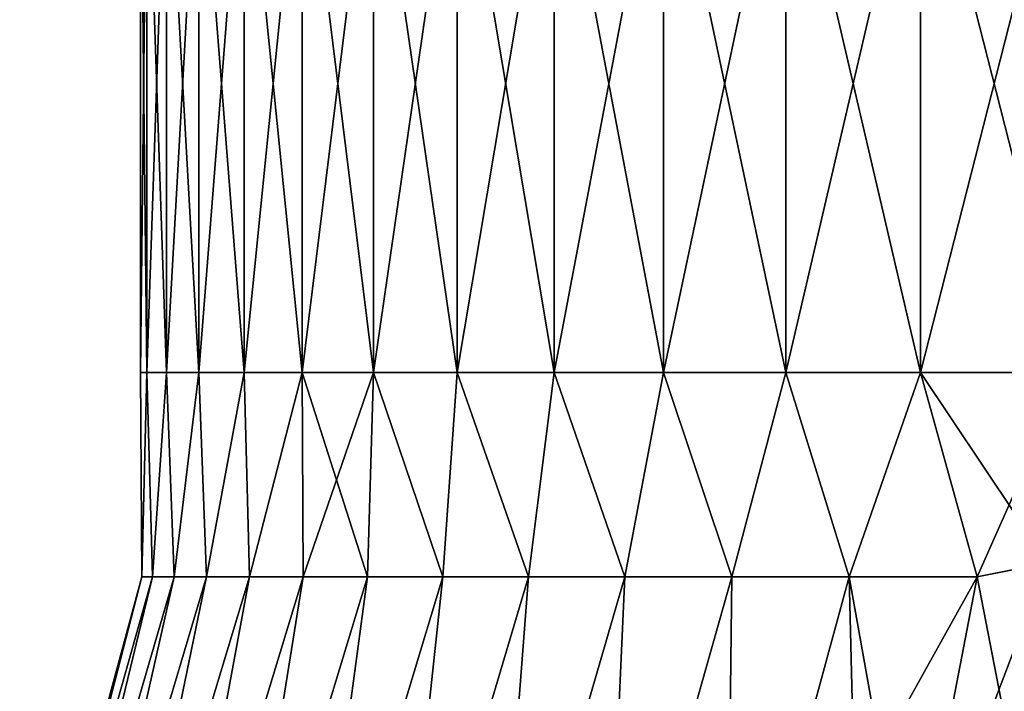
# Model space of a CAD drawing. Header units: inches. Extents: x -4.75 to 4.5, y 0 to 1.88.
# Tile 24 of 256: x -3.58 to -3.44, y 1.36 to 1.45. Entities that reach past the tile are written whole.
import ezdxf

# ---------------------------------------------------------------- set-up
doc = ezdxf.new("R2010")
doc.units = ezdxf.units.IN
doc.header["$LTSCALE"] = 101.851852
doc.header["$MEASUREMENT"] = 0
for name, color, linetype in [('12', 7, 'CONTINUOUS'), ('130', 7, 'CONTINUOUS'), ('145', 7, 'CONTINUOUS'), ('146', 7, 'CONTINUOUS')]:
    doc.layers.add(name, color=color, linetype=linetype)

msp = doc.modelspace()

# ---------------------------------------------------------------- linework, layer by layer
at = {"layer": '12', "color": 13, "linetype": 'Continuous', "true_color": 0xd67263}
for points in [[(-3.5616, 1.40326, -0.07992), (-3.5625, 1.40326), (-3.5616, 1.48334, -0.07992), (-3.5616, 1.40326, -0.07992)], [(-3.5625, 1.40326), (-3.5616, 1.40326, 0.07992), (-3.5625, 1.48334), (-3.5625, 1.40326)], [(-3.5625, 1.40326), (-3.5625, 1.48334), (-3.5616, 1.48334, -0.07992), (-3.5625, 1.40326)], [(-3.5616, 1.40326, 0.07992), (-3.5616, 1.48334, 0.07992), (-3.5625, 1.48334), (-3.5616, 1.40326, 0.07992)], [(-3.55891, 1.40326, -0.1598), (-3.5616, 1.40326, -0.07992), (-3.55891, 1.48334, -0.1598), (-3.55891, 1.40326, -0.1598)], [(-3.5616, 1.40326, -0.07992), (-3.5616, 1.48334, -0.07992), (-3.55891, 1.48334, -0.1598), (-3.5616, 1.40326, -0.07992)], [(-3.5616, 1.40326, 0.07992), (-3.55891, 1.40326, 0.1598), (-3.5616, 1.48334, 0.07992), (-3.5616, 1.40326, 0.07992)], [(-3.55891, 1.40326, 0.1598), (-3.55891, 1.48334, 0.1598), (-3.5616, 1.48334, 0.07992), (-3.55891, 1.40326, 0.1598)], [(-3.55443, 1.40326, -0.23961), (-3.55891, 1.40326, -0.1598), (-3.55443, 1.48334, -0.23961), (-3.55443, 1.40326, -0.23961)], [(-3.55891, 1.40326, -0.1598), (-3.55891, 1.48334, -0.1598), (-3.55443, 1.48334, -0.23961), (-3.55891, 1.40326, -0.1598)], [(-3.55891, 1.40326, 0.1598), (-3.55443, 1.40326, 0.23961), (-3.55891, 1.48334, 0.1598), (-3.55891, 1.40326, 0.1598)], [(-3.55443, 1.40326, 0.23961), (-3.55443, 1.48334, 0.23961), (-3.55891, 1.48334, 0.1598), (-3.55443, 1.40326, 0.23961)], [(-3.54816, 1.40326, -0.31929), (-3.55443, 1.40326, -0.23961), (-3.54816, 1.48334, -0.31929), (-3.54816, 1.40326, -0.31929)], [(-3.55443, 1.40326, -0.23961), (-3.55443, 1.48334, -0.23961), (-3.54816, 1.48334, -0.31929), (-3.55443, 1.40326, -0.23961)], [(-3.55443, 1.40326, 0.23961), (-3.54816, 1.40326, 0.31929), (-3.55443, 1.48334, 0.23961), (-3.55443, 1.40326, 0.23961)], [(-3.54816, 1.40326, 0.31929), (-3.54816, 1.48334, 0.31929), (-3.55443, 1.48334, 0.23961), (-3.54816, 1.40326, 0.31929)], [(-3.54011, 1.40326, -0.39881), (-3.54816, 1.40326, -0.31929), (-3.54011, 1.48334, -0.39881), (-3.54011, 1.40326, -0.39881)], [(-3.54816, 1.40326, -0.31929), (-3.54816, 1.48334, -0.31929), (-3.54011, 1.48334, -0.39881), (-3.54816, 1.40326, -0.31929)], [(-3.54816, 1.40326, 0.31929), (-3.54011, 1.40326, 0.39881), (-3.54816, 1.48334, 0.31929), (-3.54816, 1.40326, 0.31929)], [(-3.54011, 1.40326, 0.39881), (-3.54011, 1.48334, 0.39881), (-3.54816, 1.48334, 0.31929), (-3.54011, 1.40326, 0.39881)], [(-3.53027, 1.40326, -0.47813), (-3.54011, 1.40326, -0.39881), (-3.53027, 1.48334, -0.47813), (-3.53027, 1.40326, -0.47813)], [(-3.54011, 1.40326, -0.39881), (-3.54011, 1.48334, -0.39881), (-3.53027, 1.48334, -0.47813), (-3.54011, 1.40326, -0.39881)], [(-3.54011, 1.40326, 0.39881), (-3.53027, 1.40326, 0.47813), (-3.54011, 1.48334, 0.39881), (-3.54011, 1.40326, 0.39881)], [(-3.53027, 1.40326, 0.47813), (-3.53027, 1.48334, 0.47813), (-3.54011, 1.48334, 0.39881), (-3.53027, 1.40326, 0.47813)], [(-3.51865, 1.40326, -0.55721), (-3.53027, 1.40326, -0.47813), (-3.51865, 1.48334, -0.55721), (-3.51865, 1.40326, -0.55721)], [(-3.53027, 1.40326, -0.47813), (-3.53027, 1.48334, -0.47813), (-3.51865, 1.48334, -0.55721), (-3.53027, 1.40326, -0.47813)], [(-3.53027, 1.40326, 0.47813), (-3.51865, 1.40326, 0.55721), (-3.53027, 1.48334, 0.47813), (-3.53027, 1.40326, 0.47813)], [(-3.51865, 1.40326, 0.55721), (-3.51865, 1.48334, 0.55721), (-3.53027, 1.48334, 0.47813), (-3.51865, 1.40326, 0.55721)], [(-3.50527, 1.40326, -0.636), (-3.51865, 1.40326, -0.55721), (-3.50527, 1.48334, -0.636), (-3.50527, 1.40326, -0.636)], [(-3.51865, 1.40326, -0.55721), (-3.51865, 1.48334, -0.55721), (-3.50527, 1.48334, -0.636), (-3.51865, 1.40326, -0.55721)], [(-3.51865, 1.40326, 0.55721), (-3.50527, 1.40326, 0.636), (-3.51865, 1.48334, 0.55721), (-3.51865, 1.40326, 0.55721)], [(-3.50527, 1.40326, 0.636), (-3.50527, 1.48334, 0.636), (-3.51865, 1.48334, 0.55721), (-3.50527, 1.40326, 0.636)], [(-3.49012, 1.40326, -0.71448), (-3.50527, 1.40326, -0.636), (-3.49012, 1.48334, -0.71448), (-3.49012, 1.40326, -0.71448)], [(-3.50527, 1.40326, -0.636), (-3.50527, 1.48334, -0.636), (-3.49012, 1.48334, -0.71448), (-3.50527, 1.40326, -0.636)], [(-3.50527, 1.40326, 0.636), (-3.49012, 1.40326, 0.71448), (-3.50527, 1.48334, 0.636), (-3.50527, 1.40326, 0.636)], [(-3.49012, 1.40326, 0.71448), (-3.49012, 1.48334, 0.71448), (-3.50527, 1.48334, 0.636), (-3.49012, 1.40326, 0.71448)], [(-3.47321, 1.40326, -0.7926), (-3.49012, 1.40326, -0.71448), (-3.47321, 1.48334, -0.7926), (-3.47321, 1.40326, -0.7926)], [(-3.49012, 1.40326, -0.71448), (-3.49012, 1.48334, -0.71448), (-3.47321, 1.48334, -0.7926), (-3.49012, 1.40326, -0.71448)], [(-3.49012, 1.40326, 0.71448), (-3.47321, 1.40326, 0.7926), (-3.49012, 1.48334, 0.71448), (-3.49012, 1.40326, 0.71448)], [(-3.47321, 1.40326, 0.7926), (-3.47321, 1.48334, 0.7926), (-3.49012, 1.48334, 0.71448), (-3.47321, 1.40326, 0.7926)], [(-3.45455, 1.40326, -0.87032), (-3.47321, 1.40326, -0.7926), (-3.45455, 1.48334, -0.87032), (-3.45455, 1.40326, -0.87032)], [(-3.47321, 1.40326, -0.7926), (-3.47321, 1.48334, -0.7926), (-3.45455, 1.48334, -0.87032), (-3.47321, 1.40326, -0.7926)], [(-3.47321, 1.40326, 0.7926), (-3.45455, 1.40326, 0.87032), (-3.47321, 1.48334, 0.7926), (-3.47321, 1.40326, 0.7926)], [(-3.45455, 1.40326, 0.87032), (-3.45455, 1.48334, 0.87032), (-3.47321, 1.48334, 0.7926), (-3.45455, 1.40326, 0.87032)], [(-3.43416, 1.40326, -0.9476), (-3.45455, 1.40326, -0.87032), (-3.43416, 1.48334, -0.9476), (-3.43416, 1.40326, -0.9476)], [(-3.45455, 1.40326, -0.87032), (-3.45455, 1.48334, -0.87032), (-3.43416, 1.48334, -0.9476), (-3.45455, 1.40326, -0.87032)], [(-3.45455, 1.40326, 0.87032), (-3.43416, 1.40326, 0.9476), (-3.45455, 1.48334, 0.87032), (-3.45455, 1.40326, 0.87032)], [(-3.43416, 1.40326, 0.9476), (-3.43416, 1.48334, 0.9476), (-3.45455, 1.48334, 0.87032), (-3.43416, 1.40326, 0.9476)], [(-3.5625, 1.40326), (-3.5616, 1.40326, -0.07992), (-3.56231, 1.375, -0.03643), (-3.5625, 1.40326)], [(-3.5616, 1.40326, 0.07992), (-3.5625, 1.40326), (-3.56231, 1.375, 0.03643), (-3.5616, 1.40326, 0.07992)], [(-3.56231, 1.375, 0.03643), (-3.5625, 1.40326), (-3.56231, 1.375, -0.03643), (-3.56231, 1.375, 0.03643)], [(-3.56231, 1.375, -0.03643), (-3.5616, 1.40326, -0.07992), (-3.56082, 1.375, -0.10927), (-3.56231, 1.375, -0.03643)], [(-3.56082, 1.375, 0.10927), (-3.5616, 1.40326, 0.07992), (-3.56231, 1.375, 0.03643), (-3.56082, 1.375, 0.10927)], [(-3.5616, 1.40326, -0.07992), (-3.55891, 1.40326, -0.1598), (-3.56082, 1.375, -0.10927), (-3.5616, 1.40326, -0.07992)], [(-3.55891, 1.40326, 0.1598), (-3.5616, 1.40326, 0.07992), (-3.56082, 1.375, 0.10927), (-3.55891, 1.40326, 0.1598)], [(-3.56082, 1.375, -0.10927), (-3.55891, 1.40326, -0.1598), (-3.55784, 1.375, -0.18207), (-3.56082, 1.375, -0.10927)], [(-3.55784, 1.375, 0.18207), (-3.55891, 1.40326, 0.1598), (-3.56082, 1.375, 0.10927), (-3.55784, 1.375, 0.18207)], [(-3.55891, 1.40326, -0.1598), (-3.55443, 1.40326, -0.23961), (-3.55784, 1.375, -0.18207), (-3.55891, 1.40326, -0.1598)], [(-3.55443, 1.40326, 0.23961), (-3.55891, 1.40326, 0.1598), (-3.55784, 1.375, 0.18207), (-3.55443, 1.40326, 0.23961)], [(-3.55784, 1.375, -0.18207), (-3.55443, 1.40326, -0.23961), (-3.55338, 1.375, -0.25479), (-3.55784, 1.375, -0.18207)], [(-3.55338, 1.375, 0.25479), (-3.55443, 1.40326, 0.23961), (-3.55784, 1.375, 0.18207), (-3.55338, 1.375, 0.25479)], [(-3.55443, 1.40326, -0.23961), (-3.54816, 1.40326, -0.31929), (-3.55338, 1.375, -0.25479), (-3.55443, 1.40326, -0.23961)], [(-3.54816, 1.40326, 0.31929), (-3.55443, 1.40326, 0.23961), (-3.55338, 1.375, 0.25479), (-3.54816, 1.40326, 0.31929)], [(-3.55338, 1.375, -0.25479), (-3.54816, 1.40326, -0.31929), (-3.54742, 1.375, -0.32741), (-3.55338, 1.375, -0.25479)], [(-3.54742, 1.375, 0.32741), (-3.54816, 1.40326, 0.31929), (-3.55338, 1.375, 0.25479), (-3.54742, 1.375, 0.32741)], [(-3.54816, 1.40326, -0.31929), (-3.54011, 1.40326, -0.39881), (-3.54742, 1.375, -0.32741), (-3.54816, 1.40326, -0.31929)], [(-3.54011, 1.40326, 0.39881), (-3.54816, 1.40326, 0.31929), (-3.54742, 1.375, 0.32741), (-3.54011, 1.40326, 0.39881)], [(-3.54742, 1.375, -0.32741), (-3.54011, 1.40326, -0.39881), (-3.53999, 1.375, -0.39989), (-3.54742, 1.375, -0.32741)], [(-3.53999, 1.375, 0.39989), (-3.54011, 1.40326, 0.39881), (-3.54742, 1.375, 0.32741), (-3.53999, 1.375, 0.39989)], [(-3.54011, 1.40326, -0.39881), (-3.53027, 1.40326, -0.47813), (-3.53999, 1.375, -0.39989), (-3.54011, 1.40326, -0.39881)], [(-3.53027, 1.40326, 0.47813), (-3.54011, 1.40326, 0.39881), (-3.53107, 1.375, 0.4722), (-3.53027, 1.40326, 0.47813)], [(-3.53107, 1.375, 0.4722), (-3.54011, 1.40326, 0.39881), (-3.53999, 1.375, 0.39989), (-3.53107, 1.375, 0.4722)], [(-3.53999, 1.375, -0.39989), (-3.53027, 1.40326, -0.47813), (-3.53107, 1.375, -0.4722), (-3.53999, 1.375, -0.39989)], [(-3.53107, 1.375, -0.4722), (-3.53027, 1.40326, -0.47813), (-3.52067, 1.375, -0.54431), (-3.53107, 1.375, -0.4722)], [(-3.52067, 1.375, 0.54431), (-3.53027, 1.40326, 0.47813), (-3.53107, 1.375, 0.4722), (-3.52067, 1.375, 0.54431)], [(-3.53027, 1.40326, -0.47813), (-3.51865, 1.40326, -0.55721), (-3.52067, 1.375, -0.54431), (-3.53027, 1.40326, -0.47813)], [(-3.51865, 1.40326, 0.55721), (-3.53027, 1.40326, 0.47813), (-3.52067, 1.375, 0.54431), (-3.51865, 1.40326, 0.55721)], [(-3.52067, 1.375, -0.54431), (-3.51865, 1.40326, -0.55721), (-3.5088, 1.375, -0.61619), (-3.52067, 1.375, -0.54431)], [(-3.5088, 1.375, 0.61619), (-3.51865, 1.40326, 0.55721), (-3.52067, 1.375, 0.54431), (-3.5088, 1.375, 0.61619)], [(-3.51865, 1.40326, -0.55721), (-3.50527, 1.40326, -0.636), (-3.5088, 1.375, -0.61619), (-3.51865, 1.40326, -0.55721)], [(-3.50527, 1.40326, 0.636), (-3.51865, 1.40326, 0.55721), (-3.5088, 1.375, 0.61619), (-3.50527, 1.40326, 0.636)], [(-3.5088, 1.375, -0.61619), (-3.50527, 1.40326, -0.636), (-3.49547, 1.375, -0.68782), (-3.5088, 1.375, -0.61619)], [(-3.49547, 1.375, 0.68782), (-3.50527, 1.40326, 0.636), (-3.5088, 1.375, 0.61619), (-3.49547, 1.375, 0.68782)], [(-3.50527, 1.40326, -0.636), (-3.49012, 1.40326, -0.71448), (-3.49547, 1.375, -0.68782), (-3.50527, 1.40326, -0.636)], [(-3.49012, 1.40326, 0.71448), (-3.50527, 1.40326, 0.636), (-3.49547, 1.375, 0.68782), (-3.49012, 1.40326, 0.71448)], [(-3.49547, 1.375, -0.68782), (-3.49012, 1.40326, -0.71448), (-3.48067, 1.375, -0.75916), (-3.49547, 1.375, -0.68782)], [(-3.48067, 1.375, 0.75916), (-3.49012, 1.40326, 0.71448), (-3.49547, 1.375, 0.68782), (-3.48067, 1.375, 0.75916)], [(-3.49012, 1.40326, -0.71448), (-3.47321, 1.40326, -0.7926), (-3.48067, 1.375, -0.75916), (-3.49012, 1.40326, -0.71448)], [(-3.47321, 1.40326, 0.7926), (-3.49012, 1.40326, 0.71448), (-3.48067, 1.375, 0.75916), (-3.47321, 1.40326, 0.7926)], [(-3.48067, 1.375, -0.75916), (-3.47321, 1.40326, -0.7926), (-3.46442, 1.375, -0.83019), (-3.48067, 1.375, -0.75916)], [(-3.46442, 1.375, 0.83019), (-3.47321, 1.40326, 0.7926), (-3.48067, 1.375, 0.75916), (-3.46442, 1.375, 0.83019)], [(-3.47321, 1.40326, -0.7926), (-3.45455, 1.40326, -0.87032), (-3.46442, 1.375, -0.83019), (-3.47321, 1.40326, -0.7926)], [(-3.45455, 1.40326, 0.87032), (-3.47321, 1.40326, 0.7926), (-3.46442, 1.375, 0.83019), (-3.45455, 1.40326, 0.87032)], [(-3.46442, 1.375, -0.83019), (-3.45455, 1.40326, -0.87032), (-3.44672, 1.375, -0.90086), (-3.46442, 1.375, -0.83019)], [(-3.44672, 1.375, 0.90086), (-3.45455, 1.40326, 0.87032), (-3.46442, 1.375, 0.83019), (-3.44672, 1.375, 0.90086)], [(-3.45455, 1.40326, -0.87032), (-3.43416, 1.40326, -0.9476), (-3.44672, 1.375, -0.90086), (-3.45455, 1.40326, -0.87032)], [(-3.43416, 1.40326, 0.9476), (-3.45455, 1.40326, 0.87032), (-3.43692, 1.37692, 0.93754), (-3.43416, 1.40326, 0.9476)], [(-3.43692, 1.37692, 0.93754), (-3.45455, 1.40326, 0.87032), (-3.44672, 1.375, 0.90086), (-3.43692, 1.37692, 0.93754)], [(-3.44672, 1.375, -0.90086), (-3.43416, 1.40326, -0.9476), (-3.43701, 1.37692, -0.9372), (-3.44672, 1.375, -0.90086)]]:
    msp.add_3dface(points, dxfattribs=at)
at = {"layer": '130', "color": 13, "linetype": 'Continuous', "true_color": 0xd67263}
for points in [[(-3.56231, 1.375, 0.03643), (-3.56231, 1.375, -0.03643), (-3.57921, 1.31256), (-3.56231, 1.375, 0.03643)], [(-3.5784, 1.31256, 0.07625), (-3.56231, 1.375, 0.03643), (-3.57921, 1.31256), (-3.5784, 1.31256, 0.07625)], [(-3.57921, 1.31256), (-3.56231, 1.375, -0.03643), (-3.5784, 1.31256, -0.07625), (-3.57921, 1.31256)], [(-3.56082, 1.375, 0.10927), (-3.56231, 1.375, 0.03643), (-3.5784, 1.31256, 0.07625), (-3.56082, 1.375, 0.10927)], [(-3.57597, 1.31256, 0.15246), (-3.56082, 1.375, 0.10927), (-3.5784, 1.31256, 0.07625), (-3.57597, 1.31256, 0.15246)], [(-3.56231, 1.375, -0.03643), (-3.56082, 1.375, -0.10927), (-3.5784, 1.31256, -0.07625), (-3.56231, 1.375, -0.03643)], [(-3.5784, 1.31256, -0.07625), (-3.56082, 1.375, -0.10927), (-3.57597, 1.31256, -0.15246), (-3.5784, 1.31256, -0.07625)], [(-3.55784, 1.375, 0.18207), (-3.56082, 1.375, 0.10927), (-3.57597, 1.31256, 0.15246), (-3.55784, 1.375, 0.18207)], [(-3.57191, 1.31256, 0.2286), (-3.55784, 1.375, 0.18207), (-3.57597, 1.31256, 0.15246), (-3.57191, 1.31256, 0.2286)], [(-3.56082, 1.375, -0.10927), (-3.55784, 1.375, -0.18207), (-3.57597, 1.31256, -0.15246), (-3.56082, 1.375, -0.10927)], [(-3.57597, 1.31256, -0.15246), (-3.55784, 1.375, -0.18207), (-3.57191, 1.31256, -0.2286), (-3.57597, 1.31256, -0.15246)], [(-3.55338, 1.375, 0.25479), (-3.55784, 1.375, 0.18207), (-3.57191, 1.31256, 0.2286), (-3.55338, 1.375, 0.25479)], [(-3.56623, 1.31256, 0.30464), (-3.55338, 1.375, 0.25479), (-3.57191, 1.31256, 0.2286), (-3.56623, 1.31256, 0.30464)], [(-3.55784, 1.375, -0.18207), (-3.55338, 1.375, -0.25479), (-3.57191, 1.31256, -0.2286), (-3.55784, 1.375, -0.18207)], [(-3.57191, 1.31256, -0.2286), (-3.55338, 1.375, -0.25479), (-3.56623, 1.31256, -0.30464), (-3.57191, 1.31256, -0.2286)], [(-3.54742, 1.375, 0.32741), (-3.55338, 1.375, 0.25479), (-3.56623, 1.31256, 0.30464), (-3.54742, 1.375, 0.32741)], [(-3.55893, 1.31256, 0.38054), (-3.54742, 1.375, 0.32741), (-3.56623, 1.31256, 0.30464), (-3.55893, 1.31256, 0.38054)], [(-3.55338, 1.375, -0.25479), (-3.54742, 1.375, -0.32741), (-3.56623, 1.31256, -0.30464), (-3.55338, 1.375, -0.25479)], [(-3.56623, 1.31256, -0.30464), (-3.54742, 1.375, -0.32741), (-3.55893, 1.31256, -0.38054), (-3.56623, 1.31256, -0.30464)], [(-3.53999, 1.375, 0.39989), (-3.54742, 1.375, 0.32741), (-3.55893, 1.31256, 0.38054), (-3.53999, 1.375, 0.39989)], [(-3.55001, 1.31256, 0.45627), (-3.53999, 1.375, 0.39989), (-3.55893, 1.31256, 0.38054), (-3.55001, 1.31256, 0.45627)], [(-3.54742, 1.375, -0.32741), (-3.53999, 1.375, -0.39989), (-3.55893, 1.31256, -0.38054), (-3.54742, 1.375, -0.32741)], [(-3.55893, 1.31256, -0.38054), (-3.53999, 1.375, -0.39989), (-3.55001, 1.31256, -0.45627), (-3.55893, 1.31256, -0.38054)], [(-3.53107, 1.375, 0.4722), (-3.53999, 1.375, 0.39989), (-3.55001, 1.31256, 0.45627), (-3.53107, 1.375, 0.4722)], [(-3.53949, 1.31256, 0.53179), (-3.53107, 1.375, 0.4722), (-3.55001, 1.31256, 0.45627), (-3.53949, 1.31256, 0.53179)], [(-3.53999, 1.375, -0.39989), (-3.53107, 1.375, -0.4722), (-3.55001, 1.31256, -0.45627), (-3.53999, 1.375, -0.39989)], [(-3.55001, 1.31256, -0.45627), (-3.53107, 1.375, -0.4722), (-3.53949, 1.31256, -0.53179), (-3.55001, 1.31256, -0.45627)], [(-3.52067, 1.375, 0.54431), (-3.53107, 1.375, 0.4722), (-3.53949, 1.31256, 0.53179), (-3.52067, 1.375, 0.54431)], [(-3.52736, 1.31256, 0.60706), (-3.52067, 1.375, 0.54431), (-3.53949, 1.31256, 0.53179), (-3.52736, 1.31256, 0.60706)], [(-3.53107, 1.375, -0.4722), (-3.52067, 1.375, -0.54431), (-3.53949, 1.31256, -0.53179), (-3.53107, 1.375, -0.4722)], [(-3.53949, 1.31256, -0.53179), (-3.52067, 1.375, -0.54431), (-3.52736, 1.31256, -0.60706), (-3.53949, 1.31256, -0.53179)], [(-3.5088, 1.375, 0.61619), (-3.52067, 1.375, 0.54431), (-3.52736, 1.31256, 0.60706), (-3.5088, 1.375, 0.61619)], [(-3.51362, 1.31256, 0.68207), (-3.5088, 1.375, 0.61619), (-3.52736, 1.31256, 0.60706), (-3.51362, 1.31256, 0.68207)], [(-3.52067, 1.375, -0.54431), (-3.5088, 1.375, -0.61619), (-3.52736, 1.31256, -0.60706), (-3.52067, 1.375, -0.54431)], [(-3.52736, 1.31256, -0.60706), (-3.5088, 1.375, -0.61619), (-3.51362, 1.31256, -0.68207), (-3.52736, 1.31256, -0.60706)], [(-3.49547, 1.375, 0.68782), (-3.5088, 1.375, 0.61619), (-3.51362, 1.31256, 0.68207), (-3.49547, 1.375, 0.68782)], [(-3.4983, 1.31256, 0.75676), (-3.49547, 1.375, 0.68782), (-3.51362, 1.31256, 0.68207), (-3.4983, 1.31256, 0.75676)], [(-3.5088, 1.375, -0.61619), (-3.49547, 1.375, -0.68782), (-3.51362, 1.31256, -0.68207), (-3.5088, 1.375, -0.61619)], [(-3.51362, 1.31256, -0.68207), (-3.49547, 1.375, -0.68782), (-3.4983, 1.31256, -0.75676), (-3.51362, 1.31256, -0.68207)], [(-3.48067, 1.375, 0.75916), (-3.49547, 1.375, 0.68782), (-3.4983, 1.31256, 0.75676), (-3.48067, 1.375, 0.75916)], [(-3.48138, 1.31256, 0.83111), (-3.48067, 1.375, 0.75916), (-3.4983, 1.31256, 0.75676), (-3.48138, 1.31256, 0.83111)], [(-3.49547, 1.375, -0.68782), (-3.48067, 1.375, -0.75916), (-3.4983, 1.31256, -0.75676), (-3.49547, 1.375, -0.68782)], [(-3.4983, 1.31256, -0.75676), (-3.48067, 1.375, -0.75916), (-3.48138, 1.31256, -0.83111), (-3.4983, 1.31256, -0.75676)], [(-3.46442, 1.375, 0.83019), (-3.48067, 1.375, 0.75916), (-3.48138, 1.31256, 0.83111), (-3.46442, 1.375, 0.83019)], [(-3.46289, 1.31256, 0.90509), (-3.46442, 1.375, 0.83019), (-3.48138, 1.31256, 0.83111), (-3.46289, 1.31256, 0.90509)], [(-3.48067, 1.375, -0.75916), (-3.46442, 1.375, -0.83019), (-3.48138, 1.31256, -0.83111), (-3.48067, 1.375, -0.75916)], [(-3.46442, 1.375, -0.83019), (-3.44672, 1.375, -0.90086), (-3.48138, 1.31256, -0.83111), (-3.46442, 1.375, -0.83019)], [(-3.48138, 1.31256, -0.83111), (-3.44672, 1.375, -0.90086), (-3.45589, 1.32726, -0.90326), (-3.48138, 1.31256, -0.83111)], [(-3.44672, 1.375, 0.90086), (-3.46442, 1.375, 0.83019), (-3.45589, 1.32726, 0.90326), (-3.44672, 1.375, 0.90086)], [(-3.45589, 1.32726, 0.90326), (-3.46442, 1.375, 0.83019), (-3.46289, 1.31256, 0.90509), (-3.45589, 1.32726, 0.90326)]]:
    msp.add_3dface(points, dxfattribs=at)
at = {"layer": '145', "color": 13, "linetype": 'Continuous', "true_color": 0xd67263}
for points in [[(-3.44672, 1.375, -0.90086), (-3.43701, 1.37692, -0.9372), (-3.45589, 1.32726, -0.90326), (-3.44672, 1.375, -0.90086)], [(-3.45589, 1.32726, -0.90326), (-3.43701, 1.37692, -0.9372), (-3.43958, 1.33812, -0.94942), (-3.45589, 1.32726, -0.90326)]]:
    msp.add_3dface(points, dxfattribs=at)
at = {"layer": '146', "color": 13, "linetype": 'Continuous', "true_color": 0xd67263}
for points in [[(-3.43692, 1.37692, 0.93754), (-3.44672, 1.375, 0.90086), (-3.43958, 1.33812, 0.94942), (-3.43692, 1.37692, 0.93754)], [(-3.44672, 1.375, 0.90086), (-3.45589, 1.32726, 0.90326), (-3.43958, 1.33812, 0.94942), (-3.44672, 1.375, 0.90086)]]:
    msp.add_3dface(points, dxfattribs=at)

doc.saveas('drawing.dxf')
